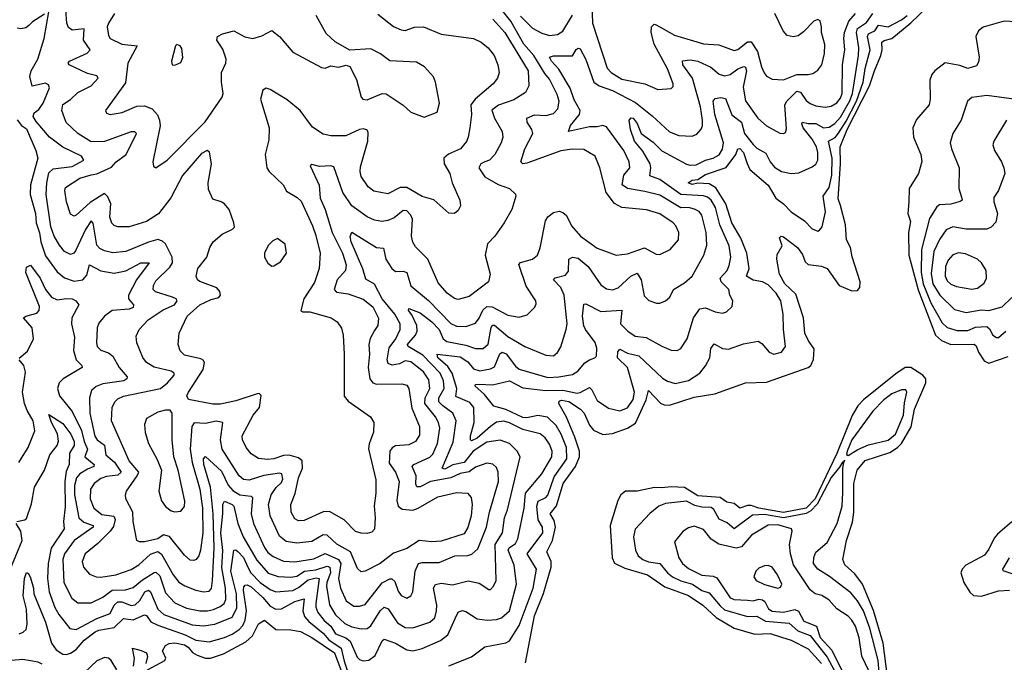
# Model space of a CAD drawing. Extents: x 1954683 to 2060285, y 904798 to 1016299.
# Tile 174 of 256: x 1961968 to 1967146, y 953075 to 956453. Entities that reach past the tile are written whole.
import ezdxf

# ---------------------------------------------------------------- set-up
doc = ezdxf.new("R2010")
doc.units = 0

msp = doc.modelspace()

# ---------------------------------------------------------------- linework, layer by layer
at = {"layer": '0CON10XD'}
for points in [[(1964975, 956592.5), (1964980.7, 956435), (1965057.8, 956197.8), (1965079.1, 956175), (1965135, 956140.5), (1965255.2, 956115.2), (1965325, 956086.5), (1965395, 956090.8), (1965405, 956102.5), (1965405.5, 956115), (1965375.2, 956195), (1965305.3, 956325), (1965288.5, 956385), (1965291.4, 956415), (1965305, 956428.8), (1965315, 956426), (1965412.3, 956372.3), (1965565, 956325.3), (1965645, 956320.4), (1965725, 956290.9), (1965745, 956296.9), (1965795, 956336.7), (1965815, 956336.8), (1965848, 956285), (1965868.7, 956205), (1965883.2, 956173.2), (1965895.3, 956155.3), (1965925, 956140), (1965985, 956136.2), (1966055, 956165.2), (1966115, 956164.6), (1966139.4, 956170.6), (1966165, 956188.1), (1966186.5, 956215), (1966201.2, 956275), (1966202, 956322), (1966184.5, 956385), (1966185.6, 956415.6), (1966177.5, 956447.5), (1966165, 956453.3), (1966145, 956446), (1966090.3, 956389.7), (1966061.5, 956368.5), (1966035, 956362.8), (1966005, 956369.8), (1965984.1, 956394.1), (1965940.2, 956485)], [(1964141.6, 954168.4), (1964166.1, 954225), (1964178.1, 954305), (1964170.7, 954335), (1964154.3, 954365), (1964098.3, 954435), (1964100.4, 954465), (1964125.2, 954515), (1964120.6, 954560.6), (1964092.3, 954602.3), (1964025, 954655.2), (1963995, 954659.8), (1963965, 954644.7), (1963926.9, 954636.9), (1963905.4, 954645.4), (1963900.3, 954665), (1963911, 954729), (1963946.2, 954775), (1963968.6, 954825), (1963969.7, 954855), (1963941, 954905), (1963874.2, 954985), (1963835, 955063.4), (1963788.9, 955088.9), (1963773.2, 955143.2), (1963710.8, 955285), (1963706.4, 955313.6), (1963715, 955336), (1963844.4, 955255.6), (1963882.2, 955252.2), (1963893.1, 955195), (1963925, 955144.6), (1963945, 955130), (1963985, 955131.3), (1964004, 955124), (1964025, 955054.6), (1964117.6, 954977.6), (1964235, 954856.7), (1964265, 954841.8), (1964315, 954840.8), (1964365, 954857.3), (1964385, 954883.5), (1964404.1, 954925.9), (1964425, 954945.7), (1964453.2, 954943.2), (1964535, 954900.7), (1964595, 954889.6), (1964637.7, 954902.3), (1964677.4, 954942.6), (1964685, 954960), (1964682.5, 954975), (1964632, 955052), (1964593.2, 955166.8), (1964602.6, 955177.4), (1964665, 955194.3), (1964691.9, 955215), (1964706, 955254), (1964733.1, 955395), (1964745, 955417.5), (1964775, 955440), (1964805, 955447.3), (1964825, 955440.4), (1964844.3, 955424.3), (1964869.9, 955369.9), (1964916.7, 955315), (1965005, 955251.6), (1965105, 955216.1), (1965165, 955222.9), (1965253.7, 955253.7), (1965315, 955220.9), (1965335, 955218.5), (1965388.6, 955245), (1965432.5, 955295), (1965434.5, 955335), (1965419.6, 955369.6), (1965405.6, 955385.6), (1965335, 955431.8), (1965265, 955453.8), (1965135, 955465.8), (1965096.3, 955486.3), (1965052, 955545), (1965019.1, 955675), (1964994.4, 955735), (1964935, 955770.4), (1964873, 955773), (1964815, 955763.2), (1964635, 955698.8), (1964615, 955695.8), (1964603.1, 955705), (1964624.7, 955775), (1964666.1, 955855), (1964662.5, 955875), (1964636.4, 955915), (1964635.7, 955935), (1964675, 955953.1), (1964735, 955949.5), (1964775, 955960.4), (1964798, 955985), (1964805.7, 956025), (1964795, 956060.6), (1964755, 956139.6), (1964729.9, 956169.9), (1964672.7, 956265), (1964620.3, 956325), (1964551.4, 956445), (1964488.1, 956525)], [(1964856.4, 954446.4), (1964918, 954405), (1964937.5, 954385), (1964965, 954321.5), (1964985.5, 954295), (1965035, 954271.8), (1965085, 954278.3), (1965165, 954306.4), (1965207.5, 954332.5), (1965262.5, 954455), (1965275, 954504), (1965337.6, 954437.6), (1965358.2, 954428.2), (1965385, 954426.5), (1965515, 954468.1), (1965623.1, 954486.9), (1965785, 954544.4), (1965895, 954548.4), (1966115.6, 954625), (1966127.9, 954635), (1966143.6, 954666.4), (1966146.4, 954723.6), (1966116.7, 954765), (1966097.8, 954805), (1966090.9, 954885), (1966050.6, 955010.6), (1965991.4, 955065), (1965964.2, 955115), (1965949.2, 955195), (1965952, 955218), (1965978, 955265), (1965964.3, 955305.7), (1965972.5, 955315), (1965985, 955312.2), (1966058, 955255), (1966085, 955219.5), (1966099.8, 955179.8), (1966115, 955165.8), (1966185, 955157.6), (1966214.5, 955145), (1966277.8, 955055), (1966345, 955028.1), (1966375, 955028.8), (1966385.7, 955045), (1966387.9, 955075), (1966346.3, 955206.3), (1966337.4, 955255), (1966316.2, 955296.2), (1966311.5, 955375), (1966285, 955476.6), (1966271.8, 955511.8), (1966284.7, 955695), (1966282.3, 955785), (1966320.1, 955875), (1966437.1, 956105), (1966462.7, 956185), (1966497, 956265), (1966503.8, 956295), (1966502.2, 956335), (1966515, 956344.2), (1966555.4, 956354.6), (1966654, 956436), (1966780, 956560)], [(1961954, 953815), (1961995, 953823.2), (1962005, 953830.9), (1962031.2, 953908.8), (1962046.5, 953995), (1962098.5, 954085), (1962126.4, 954165), (1962165.3, 954214.7), (1962173.3, 954236.7), (1962166.7, 954276.7), (1962136.3, 954335), (1962121.9, 954378.1), (1962195, 954330), (1962238.3, 954275), (1962255.4, 954235), (1962254.3, 954215), (1962230.2, 954175), (1962228.9, 954115), (1962212.5, 954077.5), (1962205.1, 954025), (1962208, 953892), (1962199.6, 953815), (1962203, 953777), (1962133.8, 953675), (1962117.6, 953595), (1962115.6, 953515), (1962123.7, 953445), (1962153.1, 953363.1), (1962174.4, 953325.6), (1962232.4, 953252.4), (1962265, 953247.2), (1962374.2, 953305.8), (1962445, 953331.7), (1962465.2, 953375), (1962485, 953392.8), (1962505, 953392.7), (1962555, 953374.3), (1962575, 953377.6), (1962600.8, 953399.2), (1962627.1, 953445), (1962645, 953454.7), (1962656.1, 953446.1), (1962695.1, 953355.1), (1962727.1, 953327.1), (1962875, 953271.3), (1962935, 953267.3), (1962995, 953275.2), (1963085, 953312.1), (1963109.9, 953360.1), (1963108.6, 953435), (1963078.1, 953555), (1963095, 953664.3), (1963105, 953666.1), (1963115, 953658.4), (1963145, 953625.2), (1963168.3, 953575), (1963184.4, 953545), (1963232.8, 953495), (1963285, 953457.3), (1963315, 953445.6), (1963405, 953452.2), (1963435, 953467.8), (1963485, 953507.9), (1963528.4, 953518.4), (1963543.1, 953515), (1963525.2, 953385), (1963525.6, 953365), (1963536.2, 953336.2), (1963569.4, 953295), (1963605.5, 953265), (1963628.7, 953225), (1963684.4, 953204.4), (1963706.3, 953186.3), (1963742.4, 953102.4), (1963755, 953090), (1963775, 953082.5), (1963805, 953086.5), (1963838.4, 953111.6), (1963875, 953187.5), (1963885, 953197.1), (1963945, 953176.3), (1964005, 953140.8), (1964035, 953135.8), (1964085, 953147.1), (1964180.6, 953189.4), (1964219.8, 953220.2), (1964258, 953305), (1964275, 953339.2), (1964295, 953347.5), (1964315, 953342.9), (1964374, 953304), (1964427.2, 953297.2), (1964475, 953300.3), (1964501.6, 953308.4), (1964544.5, 953345.5), (1964580.5, 953485), (1964569.2, 953585), (1964536.9, 953665), (1964543, 953677), (1964575, 953699.3), (1964588.1, 953725), (1964620.8, 953885), (1964628.3, 953965), (1964714.7, 954065), (1964767, 954155), (1964768.1, 954185), (1964755, 954222.2), (1964732.3, 954255), (1964705, 954275.8), (1964615, 954298.5), (1964545, 954334), (1964515, 954342.5), (1964475, 954336.8), (1964445.1, 954314.9), (1964375, 954253.8), (1964345, 954239.6), (1964339.1, 954245), (1964338.4, 954265), (1964358.3, 954335), (1964355.9, 954415), (1964335, 954441.3), (1964261.8, 954471.8), (1964266.5, 954515), (1964243, 954595), (1964220.4, 954630.4), (1964167.8, 954675), (1964164.6, 954695.4), (1964285, 954680.8), (1964324.6, 954654.6), (1964355, 954617.6), (1964387.7, 954607.7), (1964445, 954618.1), (1964465, 954628.2), (1964493.1, 954696.9), (1964505, 954705.9), (1964525.9, 954695.9), (1964575, 954631.6), (1964595, 954616.4), (1964745, 954572.2), (1964803.3, 954575), (1964875, 954588.2), (1964903.9, 954606.1), (1964940.8, 954649.2), (1964964.1, 954665.9), (1964993.3, 954675), (1965002.5, 954685), (1965003.6, 954726.4), (1964995, 954755.6), (1964943.8, 954823.8), (1964934.5, 954844.5), (1964927.5, 954895), (1964935, 954957.1), (1964945, 954960), (1965025, 954918.8), (1965135, 954926.9), (1965128, 954855), (1965167.3, 954815), (1965205, 954789.7), (1965262.8, 954782.8), (1965345, 954737.5), (1965395, 954716.7), (1965426.5, 954713.5), (1965445.3, 954724.7), (1965478.2, 954775), (1965512.2, 954885), (1965545, 954933.1), (1965575, 954938.8), (1965625, 954917.8), (1965665, 954911.1), (1965685, 954917.1), (1965714.3, 954945), (1965718.1, 954975), (1965703.1, 955005), (1965697.1, 955035), (1965657.1, 955075), (1965652.1, 955095), (1965689.1, 955135), (1965699.8, 955160.2), (1965707.9, 955205), (1965699.3, 955265), (1965650.4, 955375), (1965628, 955465), (1965605, 955503.5), (1965585, 955520.4), (1965565, 955527.7), (1965445, 955534.5), (1965335, 955613.5), (1965281.6, 955631.6), (1965287.9, 955675), (1965283.8, 955695), (1965245, 955761.6), (1965201.2, 955815), (1965179.7, 955875), (1965172.7, 955925), (1965183.4, 955936.6), (1965195, 955934.6), (1965215, 955907.7), (1965237.3, 955855), (1965299.3, 955809.3), (1965345, 955763), (1965475, 955694.3), (1965495, 955688.3), (1965525, 955689.7), (1965575, 955714.2), (1965615.6, 955725), (1965646.8, 955743.2), (1965665, 955772.9), (1965669.6, 955805), (1965624, 955955), (1965615.7, 956025), (1965625, 956039.2), (1965655.4, 956044.6), (1965679.5, 956039.5), (1965713.4, 955953.4), (1965764.5, 955914.5), (1965779.6, 955855), (1965825, 955797.8), (1965845, 955778.4), (1965892, 955752), (1965915.7, 955705.8), (1965937.7, 955677.7), (1965975, 955655.5), (1966025.6, 955644.4), (1966065, 955647.8), (1966135, 955678.9), (1966155, 955694.3), (1966165.8, 955715), (1966165.8, 955754.2), (1966158, 955785), (1966135.2, 955825), (1966088.8, 955885), (1966080.6, 955905), (1966084.3, 955915), (1966115, 955907.6), (1966155, 955907.3), (1966195, 955885.2), (1966225, 955888.4), (1966255, 955907.1), (1966285, 955941.2), (1966334.3, 956025.7), (1966347.1, 956065), (1966379.4, 956265), (1966381.3, 956305), (1966369.2, 956385), (1966373.6, 956406.4), (1966421.8, 956438.2), (1966455.4, 956485)], [(1962098.8, 956481.2), (1962035, 956441.2), (1962016.7, 956423.3), (1962000.2, 956409.8), (1961975, 956404.4), (1961955, 956408.9)], [(1963351.5, 954038.5), (1963347.7, 954065), (1963335, 954070), (1963253, 954057), (1963175, 954032.3), (1963145, 954036.4), (1963123.3, 954055), (1963032.5, 954195), (1963024, 954245), (1963036.2, 954336.2), (1963002.2, 954342.2), (1962945, 954330.4), (1962886.2, 954333.8), (1962874.4, 954315), (1962864.6, 954195), (1962874.9, 954125), (1962915.2, 953985), (1962929.2, 953885), (1962931, 953755), (1962919.1, 953665), (1962911.2, 953635), (1962896.7, 953615), (1962885, 953609.6), (1962865, 953612.1), (1962835, 953637.5), (1962755.7, 953735.7), (1962725.3, 953744.7), (1962695.8, 953725), (1962625, 953708.9), (1962598.1, 953708.1), (1962585, 953716), (1962565.5, 953815), (1962563.8, 953865), (1962527.3, 953935), (1962524.5, 953955), (1962529.5, 953975), (1962586.8, 954055), (1962594.2, 954075), (1962544.7, 954135), (1962450.7, 954345), (1962455.4, 954415), (1962469.1, 954445), (1962485, 954460.4), (1962515.2, 954474.8), (1962708.9, 954515), (1962746.1, 954545), (1962781.2, 954585), (1962781.1, 954595), (1962764.4, 954605), (1962675, 954625.8), (1962635, 954651.2), (1962616.5, 954676.5), (1962584.4, 954755), (1962581.1, 954788.9), (1962596.9, 954825), (1962643.6, 954875), (1962722.8, 954927.2), (1962781.8, 954955), (1962796.7, 954975), (1962790.6, 954985), (1962771.4, 954995), (1962681.8, 955021.8), (1962671.2, 955035), (1962672.9, 955055), (1962685, 955080.6), (1962758.6, 955151.4), (1962772.9, 955175), (1962770.7, 955205), (1962735.6, 955275.6), (1962719.5, 955289.5), (1962695, 955296.9), (1962646.2, 955283.8), (1962526.2, 955235), (1962458.1, 955228.1), (1962415, 955237.6), (1962390.8, 955250.8), (1962375, 955268.1), (1962355, 955383.3), (1962345, 955395.6), (1962315, 955350.7), (1962262.7, 955237.3), (1962252.9, 955225), (1962235, 955219.6), (1962205, 955235.4), (1962178.2, 955268.2), (1962149.5, 955315), (1962131.9, 955365), (1962108, 955535), (1962111.2, 955595), (1962122.4, 955647.6), (1962145, 955668.9), (1962245, 955680.7), (1962306.2, 955715), (1962293.5, 955735), (1962195, 955783), (1962126.1, 955835), (1962055, 955917.3), (1962038.5, 955945), (1962045, 955963.1), (1962068.7, 955981.3), (1962092.8, 956015), (1962124.4, 956095), (1962120.3, 956110.3), (1962105, 956118.5), (1962033.3, 956103.3), (1962022.1, 956155), (1962028.7, 956185), (1962064.1, 956245), (1962096.5, 956355), (1962122.5, 956495)], [(1963852, 956482), (1963935, 956417.5), (1963975, 956400), (1963995, 956396), (1964045, 956414.6), (1964092.5, 956415), (1964185, 956377.7), (1964355, 956354.6), (1964395.3, 956335.3), (1964432.2, 956305), (1964463.6, 956265), (1964483.6, 956215), (1964489.5, 956175), (1964480.9, 956145), (1964459.1, 956115), (1964364.5, 956035.5), (1964341.4, 956005), (1964343.9, 955955), (1964336.2, 955885), (1964327.7, 955835), (1964317.3, 955812.7), (1964286.7, 955775), (1964223.6, 955746.4), (1964198.5, 955725), (1964200.4, 955695), (1964231.1, 955645), (1964243.5, 955595), (1964282.5, 955505), (1964286, 955475), (1964275, 955450), (1964255, 955433.8), (1964225, 955436.2), (1964145.5, 955505.5), (1964085, 955523.8), (1964005, 955570.6), (1963969.6, 955570.4), (1963905, 955537.7), (1963830.9, 955550.9), (1963801.1, 955575), (1963765, 955629.2), (1963758.2, 955655), (1963760.7, 955679.3), (1963799.2, 955815), (1963801.8, 955861.8), (1963794.6, 955874.6), (1963775, 955879.2), (1963755, 955875.3), (1963683, 955843), (1963605, 955842.7), (1963565, 955851.9), (1963508.3, 955888.3), (1963443.3, 955975), (1963375, 956031.5), (1963285, 956086.7), (1963265, 956092.9), (1963247.8, 956082.2), (1963234.6, 956035), (1963279.6, 955885), (1963278.1, 955821.9), (1963259.1, 955745), (1963267.5, 955675), (1963280, 955655), (1963354.3, 955585), (1963370.8, 955550.8), (1963428.1, 955518.1), (1963448.3, 955498.3), (1963508.8, 955368.8), (1963525, 955318.6), (1963548.7, 955225), (1963543.5, 955145), (1963517.9, 955072.1), (1963463.3, 954985), (1963447.1, 954925), (1963456.7, 954916.7), (1963495, 954917.3), (1963606, 954885), (1963638.1, 954865), (1963661.5, 954831.5), (1963669.6, 954795), (1963674.7, 954695.3), (1963675, 954473.8), (1963695, 954447.8), (1963814, 954365), (1963830.6, 954335), (1963828.5, 954285), (1963805.8, 954224.2), (1963802.7, 954197.3), (1963841.1, 954035), (1963842.1, 953965), (1963832.5, 953897.5), (1963838.5, 953835), (1963834.2, 953775), (1963820.9, 953759.1), (1963795, 953752.9), (1963763.7, 953753.7), (1963735, 953763.3), (1963674.7, 953824.8), (1963597.7, 953867.7), (1963564, 953866), (1963465, 953820), (1963435, 953819.6), (1963415, 953829.5), (1963396.1, 953865), (1963393.9, 953905), (1963417.2, 953962.8), (1963434.2, 954045), (1963455.6, 954095), (1963453.7, 954133.7), (1963435, 954150.2), (1963385, 954164.5), (1963355, 954163), (1963305, 954143.8), (1963270.9, 954140.9), (1963225, 954147.3), (1963185, 954170.4), (1963158.7, 954205), (1963140.9, 954245), (1963138.8, 954265), (1963196.9, 954375), (1963230, 954415), (1963238, 954478), (1963227.8, 954487.8), (1963217.1, 954487.1), (1963105, 954449.4), (1963025, 954432.9), (1962985, 954431.3), (1962855.8, 954455.8), (1962848, 954475), (1962855.6, 954495), (1962932.9, 954615), (1962940.9, 954650.9), (1962933.9, 954663.9), (1962920.6, 954670.6), (1962835, 954689.4), (1962813, 954713), (1962801.1, 954745), (1962807.5, 954805), (1962849.2, 954895), (1962915, 954954.7), (1962975, 954982.5), (1963015, 954993.2), (1963024.5, 955005), (1963021.8, 955025), (1963005, 955043.8), (1962916, 955076), (1962902.9, 955085), (1962896.9, 955105), (1962905.6, 955145), (1962952.9, 955205), (1962967.5, 955255), (1962985.5, 955285), (1963033.6, 955326.4), (1963088.2, 955351.8), (1963097.4, 955362.6), (1963095.4, 955385), (1963070.3, 955455), (1963045, 955484.7), (1963027.1, 955495), (1962985, 955508.9), (1962961.3, 955561.3), (1962959.4, 955595), (1962977.1, 955695), (1962965.8, 955755.8), (1962955, 955766.2), (1962925, 955748.9), (1962825, 955633.8), (1962764, 955516), (1962698.1, 955431.9), (1962635, 955391.5), (1962545, 955363.9), (1962484.7, 955364.7), (1962465, 955370.9), (1962452.6, 955382.6), (1962442.6, 955415), (1962448, 955485), (1962432.2, 955522.2), (1962415, 955539.3), (1962338.7, 955491.3), (1962265, 955425.5), (1962255, 955421.1), (1962235, 955430), (1962214.7, 955495), (1962206, 955555), (1962209.5, 955570.5), (1962285, 955620), (1962345, 955638.2), (1962375, 955642.1), (1962451.5, 955678.5), (1962475.3, 955705), (1962527.9, 955745), (1962582.5, 955855), (1962574.2, 955864.2), (1962555, 955862.7), (1962415, 955813.5), (1962345, 955811.2), (1962274.8, 955854.8), (1962212.7, 955912.7), (1962189.3, 955975), (1962195, 956007.5), (1962235, 956033.5), (1962275, 956070.4), (1962345, 956105.3), (1962380.9, 956145), (1962375, 956157.1), (1962325, 956170.5), (1962228, 956215), (1962224.2, 956225), (1962231.2, 956235), (1962322.5, 956277.5), (1962339.2, 956295), (1962303.5, 956345), (1962307.8, 956405), (1962245, 956398.8), (1962225, 956411.5), (1962216.1, 956433.9), (1962211.1, 956505)], [(1962467.9, 956485), (1962434.7, 956435), (1962428.7, 956415), (1962435, 956370), (1962443.5, 956355), (1962505, 956324.8), (1962585.5, 956315), (1962536.5, 956225), (1962525, 956120.8), (1962420, 955975), (1962425, 955961.2), (1962444.4, 955954.4), (1962506.7, 955965), (1962585, 955998), (1962625, 955999.7), (1962665, 955984.7), (1962692.3, 955952.3), (1962704.3, 955925), (1962707.3, 955895), (1962668.6, 955705), (1962672.3, 955682.3), (1962685, 955674), (1962744, 955715), (1962943.1, 955916.9), (1963033.6, 956045), (1963038.2, 956065), (1963029.5, 956125), (1963030, 956175), (1963053.3, 956225), (1963054.6, 956245), (1963037.6, 956297.6), (1963005.7, 956345), (1963008.8, 956365), (1963035, 956378.2), (1963095, 956393.8), (1963153.2, 956363.2), (1963195, 956353.8), (1963241.2, 956368.8), (1963295, 956396.9), (1963335.4, 956365.4), (1963405, 956282), (1963555, 956202), (1963575, 956198), (1963605, 956210), (1963645, 956203.8), (1963685, 956213.3), (1963705, 956207.5), (1963739.5, 956139.5), (1963763.8, 956045), (1963773.3, 956035), (1963795, 956032.5), (1963875, 956064.2), (1963895, 956062.9), (1963985, 956003.8), (1964025, 955966.7), (1964095, 955941.2), (1964163.9, 955966.1), (1964175.8, 956015), (1964155.8, 956125), (1964145, 956152.5), (1964098, 956205), (1964055, 956230), (1963915, 956236.9), (1963865, 956273.1), (1963815, 956299.4), (1963705, 956293.3), (1963627.5, 956337.5), (1963579.7, 956379.7), (1963526.9, 956475)], [(1964694.1, 953824.1), (1964687.6, 953895), (1964695, 953921.4), (1964735, 953941.8), (1964745, 953953.3), (1964779.4, 954050.6), (1964845.6, 954145), (1964844.1, 954205), (1964816.3, 954275), (1964789.7, 954319.7), (1964743.4, 954363.4), (1964692.8, 954372.8), (1964635, 954361), (1964615, 954362.4), (1964525, 954403.7), (1964461.6, 954421.6), (1964412.2, 954482.2), (1964362.4, 954527.6), (1964367.5, 954535), (1964382.7, 954537.3), (1964455, 954533.1), (1964545, 954554.7), (1964615, 954518.4), (1964735, 954503.6), (1964824.9, 954504.9), (1964899.9, 954490.1), (1964915, 954492.6), (1964965, 954520.4), (1964977.9, 954507.9), (1965005, 954451.8), (1965065, 954411.5), (1965125, 954397.3), (1965165, 954412.5), (1965194.2, 954455.8), (1965202, 954495), (1965165.2, 954625), (1965112.8, 954675), (1965113.4, 954706.6), (1965125, 954720.8), (1965165, 954700.2), (1965225, 954686.3), (1965349.1, 954569.1), (1965375, 954552.2), (1965415, 954540.3), (1965485, 954555.8), (1965544.5, 954595), (1965575.7, 954634.2), (1965597.3, 954675), (1965603.2, 954725), (1965621.1, 954748.9), (1965665, 954724.5), (1965695, 954720.8), (1965775, 954748.8), (1965852.4, 954762.4), (1965870.6, 954750.6), (1965909.2, 954705), (1965935, 954694.4), (1965974.6, 954705.4), (1965995.5, 954735), (1965985.3, 954825), (1965984.1, 954905), (1965970.6, 954975), (1965945.9, 955015), (1965905, 955058.8), (1965874.7, 955074.7), (1965825, 955083.9), (1965791.1, 955105), (1965804.7, 955145), (1965791.7, 955225), (1965760.8, 955305), (1965713.1, 955385), (1965681.6, 955485), (1965628.8, 955568.8), (1965595, 955591), (1965535, 955592.9), (1965505, 955585.9), (1965484.4, 955595), (1965505, 955610), (1965535, 955612.7), (1965575, 955639.1), (1965684.4, 955675.6), (1965734.4, 955745), (1965745.4, 955774.6), (1965755, 955776), (1965774.7, 955755), (1965793.3, 955696.7), (1965807.5, 955665), (1965903.6, 955583.6), (1965945.4, 955515), (1965985.5, 955485), (1966025, 955443.6), (1966095.3, 955395.3), (1966135, 955354), (1966165, 955342), (1966175, 955346.7), (1966187.5, 955365), (1966206.2, 955443.8), (1966194.1, 955525.9), (1966225, 955571.5), (1966239.9, 955635), (1966241.4, 955725), (1966221.9, 955815), (1966256, 955834), (1966275, 955855.9), (1966315, 955919.7), (1966368.1, 956025), (1966404.7, 956125), (1966414.3, 956195.7), (1966440.6, 956295), (1966426.6, 956365), (1966432, 956378), (1966445.5, 956385), (1966465.1, 956394.9), (1966485, 956424.8), (1966535, 956415.6), (1966605, 956452.2), (1966635, 956474.9)], [(1964602.1, 956472.1), (1964665, 956409.2), (1964715, 956381.6), (1964755, 956370.3), (1964796, 956375), (1964825, 956393.5), (1964875, 956476.1)], [(1965085, 956080), (1965207, 956017), (1965295, 955948.2), (1965385, 955863.8), (1965434.6, 955844.6), (1965505, 955840.9), (1965528.5, 955851.5), (1965551.8, 955878.2), (1965559.3, 955895), (1965559.5, 955925), (1965548.1, 955995), (1965506.5, 956145), (1965455.4, 956215), (1965454, 956236), (1965495, 956242.8), (1965535, 956234.2), (1965603, 956203), (1965646.5, 956166.5), (1965675, 956157.4), (1965705, 956164.8), (1965745, 956194.8), (1965776.5, 956206.5), (1965785, 956203.1), (1965789.8, 956185), (1965772.2, 956097.8), (1965785, 956026), (1965849.5, 955935), (1965895, 955895.6), (1965965, 955856.9), (1965985, 955854.3), (1965995, 955860), (1966001.5, 955878.5), (1965991.7, 956005), (1966002.2, 956025), (1966055, 956076.5), (1966075, 956072.1), (1966105, 956028.5), (1966125, 956011.8), (1966155, 955999.6), (1966205, 955993.2), (1966235, 955998.2), (1966265, 956016.8), (1966285, 956040.9), (1966293.8, 956065), (1966295.7, 956215), (1966307.4, 956295), (1966301.6, 956355), (1966306.1, 956385), (1966328.4, 956445), (1966364.2, 956485)], [(1964457.3, 956455), (1964519.1, 956385), (1964641.6, 956185), (1964645.4, 956105), (1964629.1, 956070.9), (1964567.6, 956032.4), (1964485.5, 956004.5), (1964451.9, 955978.1), (1964465.5, 955935.5), (1964505.4, 955865), (1964508.5, 955835), (1964499.6, 955805), (1964467.5, 955745), (1964439.4, 955715), (1964414, 955705), (1964392.9, 955695), (1964383.8, 955675), (1964415, 955627.7), (1964485, 955586.2), (1964543.8, 955565), (1964575.8, 955535.8), (1964578, 955525), (1964557.1, 955455), (1964516.9, 955385), (1964466.9, 955315), (1964429.2, 955275), (1964417.1, 955215), (1964442.5, 955115), (1964434.4, 955075), (1964331.3, 954998.7), (1964275, 954982.9), (1964255, 954987.7), (1964216.1, 955016.1), (1964169.4, 955069.4), (1964114.1, 955195), (1964049.8, 955259.8), (1964035, 955284), (1964028.7, 955315), (1964034.1, 955405), (1964025.8, 955425.8), (1964005, 955447.8), (1963985, 955450.6), (1963938.3, 955411.7), (1963905, 955397.6), (1963872.6, 955392.6), (1963835, 955398.9), (1963795, 955415.9), (1963714.6, 955475), (1963668.1, 955545), (1963620, 955680), (1963605, 955685.5), (1963545, 955680.5), (1963505, 955692), (1963496.2, 955685), (1963542.7, 955582.7), (1963549, 955515), (1963574.3, 955455), (1963610.9, 955335), (1963665.2, 955225), (1963685.8, 955165), (1963682.3, 955135), (1963637.2, 955085), (1963621.8, 955035), (1963635, 955021.6), (1963695, 955012.7), (1963774.2, 954984.2), (1963825, 954942.9), (1963855.3, 954884.7), (1963852.1, 954845), (1963835, 954819.4), (1963812.2, 954777.8), (1963804.7, 954745), (1963807.5, 954695), (1963800.3, 954625), (1963810.4, 954565), (1963824.8, 954544.8), (1963845, 954536.6), (1963978.7, 954538.7), (1964005, 954532.5), (1964014.5, 954514.5), (1964031.1, 954411.1), (1964071.1, 954315), (1964071.7, 954268.3), (1964050.6, 954235), (1964015, 954218.2), (1963945, 954212.6), (1963927, 954203), (1963914.7, 954185), (1963912.1, 954122.1), (1963944.2, 954075), (1963963.3, 954025), (1963952, 953925), (1963958.4, 953895), (1963980, 953880), (1964035, 953875.7), (1964064.4, 953885.6), (1964167.1, 953945), (1964265, 953967.6), (1964323.8, 953963.8), (1964342.1, 953942.1), (1964347.2, 953905), (1964343.1, 953845), (1964325, 953784.2), (1964305, 953751.3), (1964185, 953712.3), (1964135, 953708.9), (1964070, 953715), (1964005, 953672.9), (1963935, 953649.6), (1963864.8, 953595.2), (1963785, 953554.5), (1963765, 953550), (1963745, 953567.5), (1963707.2, 953655), (1963635.7, 953695.7), (1963585, 953743.2), (1963565, 953745.9), (1963505, 953710.3), (1963425, 953701.6), (1963369.5, 953709.5), (1963335, 953737.3), (1963285.2, 953845), (1963276.2, 953905), (1963290.3, 953955), (1963316.8, 953993.2), (1963345, 954020), (1963351.5, 954038.5)], [(1967334.6, 956435.4), (1967145, 956444.7), (1967035, 956413.3), (1967010, 956395), (1966996, 956365), (1967014.5, 956255.5), (1967010.9, 956229.1), (1966999.4, 956210.6), (1966955, 956195.8), (1966912.2, 956212.2), (1966835, 956225.4), (1966780, 956185), (1966765.6, 956165), (1966754.4, 956135), (1966756.6, 956036.6), (1966751.1, 956005), (1966685, 955928.8), (1966665.6, 955885), (1966668.6, 955835), (1966706.9, 955745), (1966712.7, 955707.3), (1966695.6, 955645), (1966645.4, 955565), (1966643.5, 955495), (1966638, 955435), (1966652.3, 955392.3), (1966642.9, 955335), (1966643.4, 955215), (1966692.6, 955032.6), (1966784.4, 954794.4), (1966816.4, 954766.4), (1966865, 954746.5), (1966987.6, 954747.6), (1966998.1, 954738.1), (1967011.3, 954705), (1967040.2, 954660.2), (1967065, 954646.9), (1967167, 954683)], [(1962785, 956213.3), (1962815, 956227.5), (1962826.2, 956255), (1962821.7, 956301.7), (1962812.5, 956315), (1962795, 956322.5), (1962787.5, 956315), (1962767.5, 956235), (1962770, 956215), (1962785, 956213.3)], [(1961966.4, 954673.6), (1962009.5, 954710.5), (1962040.3, 954775), (1962033.4, 954833.4), (1961989.2, 954885), (1962000, 954895), (1962059.2, 954910.8), (1962070.8, 954925), (1962073.3, 954945), (1962000.8, 955125), (1962005, 955151.4), (1962025, 955162.5), (1962075.3, 955095), (1962104.1, 955035), (1962135, 954994.5), (1962165, 954980), (1962215, 954988.3), (1962245.3, 954985.3), (1962263.8, 954975), (1962280, 954955), (1962242.7, 954885), (1962240.5, 954855), (1962256.5, 954785), (1962250.9, 954715), (1962265.9, 954665.9), (1962295.4, 954635), (1962297.8, 954625), (1962196.5, 954565), (1962176.1, 954545), (1962167.3, 954515), (1962177.5, 954475), (1962244, 954394), (1962294, 954294), (1962307.2, 954235), (1962325.7, 954195), (1962310.3, 954155), (1962359.3, 954115), (1962357.9, 954105), (1962325, 954090.3), (1962285, 954066.5), (1962266.8, 954045), (1962256.5, 954005), (1962257.2, 953955), (1962279.5, 953835), (1962305, 953812), (1962354.3, 953795), (1962354.5, 953785), (1962255.3, 953715), (1962203.9, 953645), (1962196, 953615), (1962201.1, 953495), (1962242.7, 953412.7), (1962275, 953386.9), (1962345, 953387.2), (1962405, 953418.2), (1962454.9, 953455.1), (1962525, 953456.4), (1962565, 953468.4), (1962615, 953508.6), (1962675, 953548), (1962685, 953548.8), (1962705, 953528.8), (1962735, 953440.8), (1962785, 953388.1), (1962845, 953359.6), (1962915, 953345.2), (1962956.1, 953346.1), (1962987.7, 953352.3), (1963022, 953368), (1963043.1, 953385), (1963052.4, 953405), (1963051.6, 953465), (1963031.9, 953571.9), (1963037.5, 953662.5), (1963026.2, 953755), (1963037.1, 953857.1), (1963036.2, 953903.8), (1963045, 953921.8), (1963085.5, 953905), (1963095.2, 953895.2), (1963114.8, 953805), (1963144, 953735), (1963215, 953611.6), (1963274.3, 953544.3), (1963326.9, 953526.9), (1963395, 953522.2), (1963425, 953528.3), (1963465.4, 953554.6), (1963525, 953562), (1963585, 953579.8), (1963600, 953575), (1963602.9, 953545), (1963583.3, 953495), (1963581.7, 953475), (1963597.7, 953377.7), (1963628.7, 953325), (1963678.7, 953278.7), (1963715, 953262), (1963765, 953251.6), (1963795, 953252.4), (1963815, 953267.2), (1963863.5, 953346.5), (1963885, 953365.3), (1963906.9, 953356.9), (1963955, 953283.2), (1963995, 953258.4), (1964035, 953256.5), (1964125, 953286.1), (1964150.7, 953309.3), (1964161.1, 953345), (1964162.6, 953375), (1964144.2, 953465), (1964155.3, 953484.7), (1964185, 953490.6), (1964245, 953482.9), (1964326.6, 953503.4), (1964385, 953490.9), (1964435, 953457.5), (1964445, 953458), (1964460.8, 953475), (1964474.5, 953505.5), (1964469.2, 953695), (1964508, 953755), (1964518, 953835), (1964533.3, 953876.7), (1964600.9, 954155), (1964584.6, 954185), (1964545, 954226), (1964495, 954242.4), (1964425, 954231.6), (1964352.7, 954185), (1964305, 954124.8), (1964246.6, 954113.4), (1964205, 954089.6), (1964190, 954095), (1964248.1, 954231.9), (1964263.8, 954345), (1964246.6, 954385), (1964193, 954423), (1964173.4, 954445), (1964173, 954465), (1964200.3, 954515), (1964196.8, 954555), (1964180.3, 954595), (1964089.1, 954689.1), (1964011.3, 954735), (1964008.4, 954745), (1964014.7, 954755), (1964050, 954795), (1964058.8, 954815), (1964056.7, 954845), (1964031.2, 954901.2), (1964013.8, 954925), (1964015, 954935.4), (1964075, 954911.3), (1964135, 954864), (1964174.8, 954825), (1964196, 954776), (1964215, 954761.9), (1964315, 954742.3), (1964366.1, 954723.9), (1964405, 954724.7), (1964431.9, 954748.1), (1964448, 954835), (1964455, 954847.3), (1964465, 954847.1), (1964535, 954787.3), (1964624.3, 954734.3), (1964735, 954689.5), (1964775, 954686.9), (1964797, 954703), (1964815, 954733.8), (1964842.9, 954825), (1964846.6, 954855), (1964831.1, 955005), (1964813.5, 955045), (1964775.6, 955085), (1964785, 955095.3), (1964839.4, 955110.6), (1964855, 955131.2), (1964855.8, 955195), (1964875.4, 955204.6), (1964905, 955200), (1964958, 955155), (1965025, 955059.5), (1965055, 955039.1), (1965085, 955032.3), (1965115, 955043.3), (1965182.7, 955105), (1965215, 955120), (1965236.1, 955086.1), (1965252.2, 955002.2), (1965276.8, 954976.8), (1965317, 954963), (1965335, 954962.9), (1965365, 954975.8), (1965386.9, 954995), (1965406.7, 955035), (1965465, 955070), (1965505.3, 955104.7), (1965566.2, 955215), (1965582.3, 955267.7), (1965578.4, 955335), (1965556.2, 955426.2), (1965541.2, 955445), (1965517.5, 955457.5), (1965485.2, 955465.2), (1965445, 955463.8), (1965335, 955530.5), (1965255, 955549.5), (1965165, 955565.7), (1965137.5, 955585), (1965144.7, 955635), (1965176.9, 955675), (1965174.1, 955705), (1965145.7, 955765), (1965055, 955890), (1965035, 955897.5), (1965005, 955889.5), (1964965, 955889), (1964854, 955865), (1964865, 955897.3), (1964912.5, 955955), (1964915.3, 955975), (1964885, 956031.5), (1964863.5, 956093.5), (1964803.5, 956193.5), (1964765.3, 956235), (1964755, 956255.7), (1964775, 956263.1), (1964875, 956263.5), (1964895, 956295.7), (1964905, 956304.2), (1964915, 956300), (1964945, 956244.2), (1964987.1, 956125), (1965015.5, 956105.5), (1965085, 956080)], [(1967275.8, 956025), (1967055, 956053.8), (1966975, 956043.3), (1966952.9, 956025), (1966919.5, 955925), (1966876.2, 955855), (1966861.8, 955805), (1966867.8, 955775), (1966909.6, 955675), (1966907.3, 955565), (1966920.8, 955520.8), (1966924.2, 955505), (1966913.5, 955496.5), (1966865, 955484.1), (1966805, 955480), (1966791.1, 955468.9), (1966752.6, 955407.4), (1966710.2, 955245), (1966709.8, 955125), (1966720, 955065), (1966760.4, 954965), (1966818.8, 954858.8), (1966845, 954835.2), (1966898.9, 954818.9), (1966955, 954820), (1966995, 954836.2), (1967055, 954840.9), (1967068.3, 954828.3), (1967085.5, 954795), (1967105, 954781.8), (1967115, 954781.8), (1967155, 954816.2)], [(1961955, 955926.5), (1961977.5, 955897.5), (1962005, 955878.6), (1962052.7, 955765), (1962063.1, 955725), (1962025.5, 955584.5), (1962023.5, 955533.5), (1962052.2, 955435), (1962055.9, 955385), (1962073, 955333), (1962079.5, 955285), (1962105, 955212.5), (1962165, 955127.9), (1962205, 955096.1), (1962255, 955078.9), (1962300.6, 955085), (1962320.7, 955109.3), (1962335, 955164), (1962395, 955132.6), (1962465, 955120.8), (1962526.7, 955133.3), (1962605, 955174.1), (1962648.8, 955175), (1962582.5, 955085), (1962540.8, 955005), (1962540.3, 954985), (1962566.5, 954955), (1962565, 954940), (1962545, 954931.9), (1962455, 954924.6), (1962414.8, 954895.2), (1962385, 954858.1), (1962376.3, 954833.7), (1962371.6, 954755), (1962375.4, 954735), (1962395, 954716.2), (1962435, 954701.4), (1962457.8, 954685), (1962492.2, 954625), (1962533.8, 954575), (1962531.8, 954565), (1962515.5, 954554.5), (1962405, 954538.9), (1962370.6, 954525), (1962346.7, 954503.3), (1962336.2, 954465), (1962337.6, 954385), (1962363.7, 954263.7), (1962376, 954245), (1962415, 954217.3), (1962422, 954165), (1962466.8, 954126.8), (1962501.6, 954075), (1962485, 954059.5), (1962425, 954052.3), (1962395, 954041.9), (1962360.4, 954015), (1962340, 953985), (1962338.4, 953935), (1962357.7, 953885), (1962401.2, 953851.2), (1962463, 953843), (1962469.8, 953825), (1962461.4, 953788.6), (1962445, 953764.6), (1962380, 953700), (1962312.3, 953645), (1962296.2, 953605), (1962304.7, 953574.7), (1962335, 953538.1), (1962370, 953525), (1962395, 953522.9), (1962473.3, 953535), (1962555, 953562.2), (1962595, 953587.2), (1962656.5, 953643.5), (1962695, 953658), (1962715, 953643.8), (1962775, 953534.6), (1962805.6, 953495.6), (1962836.7, 953476.7), (1962895.5, 953454.5), (1962935, 953444.7), (1962965, 953448.2), (1962976.7, 953463.3), (1962981.7, 953505), (1962990.6, 953675), (1962986.7, 953855), (1962972.5, 953995), (1962937.1, 954115), (1962934.7, 954145.3), (1962945, 954156.7), (1963029.6, 954079.6), (1963065.4, 954005.4), (1963088.9, 953978.9), (1963126.4, 953955), (1963185, 953947.7), (1963192, 953942), (1963186.5, 953855), (1963198.1, 953805), (1963255, 953677.9), (1963272.9, 953652.9), (1963301.5, 953631.5), (1963355, 953607.5), (1963415, 953603.4), (1963515, 953618.9), (1963575, 953647.7), (1963644.9, 953614.9), (1963657.7, 953595), (1963644.2, 953515), (1963654.8, 953464.8), (1963685, 953399.1), (1963725, 953369.6), (1963755, 953369.7), (1963785, 953378.9), (1963875, 953492.9), (1963915, 953514.7), (1963925, 953513.9), (1963940.7, 953500.7), (1963959.1, 953449.1), (1963975, 953425.6), (1964005, 953413.1), (1964025.8, 953425), (1964036.5, 953445), (1964048.6, 953555), (1964065.7, 953594.3), (1964085, 953600.3), (1964175, 953599.1), (1964256.2, 953635), (1964325, 953635.9), (1964345.6, 953644.4), (1964377.6, 953672.4), (1964423.7, 953785), (1964438.9, 953865), (1964486.2, 954025), (1964484.7, 954074.7), (1964475, 954098.6), (1964456.5, 954116.5), (1964425, 954121.8), (1964365, 954100), (1964332.8, 954077.2), (1964285, 954067.2), (1964236, 954044), (1964128.6, 954025), (1964075, 953997.6), (1964057.6, 953997.6), (1964051.3, 954011.3), (1964053.4, 954055), (1964032.5, 954105), (1964041.4, 954115), (1964125, 954154.3), (1964141.6, 954168.4)], [(1967157.5, 955925), (1967090.6, 955815), (1967085.6, 955795), (1967094.2, 955765), (1967131.1, 955705), (1967144.4, 955675), (1967148.9, 955645), (1967116.1, 955555), (1967091.1, 955518.9), (1967091.1, 955495), (1967111.1, 955435), (1967101.7, 955388.3), (1967077.9, 955362.1), (1967055, 955352), (1966945, 955351.2), (1966875, 955364), (1966841.2, 955348.8), (1966805, 955297.7), (1966775, 955234.3), (1966761.9, 955118.1), (1966770.9, 955065), (1966806.5, 955005), (1966885, 954930.3), (1966945, 954914.3), (1967025, 954928.4), (1967065, 954924.2), (1967135.6, 954944.4), (1967185, 954992.5)], [(1963295, 955157.5), (1963305, 955160), (1963339.3, 955180.7), (1963371.2, 955225), (1963365, 955272.5), (1963325, 955303.3), (1963299.5, 955290.5), (1963275, 955266.7), (1963256, 955225), (1963256.7, 955205), (1963273.6, 955173.6), (1963295, 955157.5)], [(1966975, 955036.4), (1967005, 955041.9), (1967041.1, 955068.9), (1967053.3, 955095), (1967051.4, 955135), (1967025.7, 955175), (1967004.5, 955194.5), (1966942.6, 955222.6), (1966905, 955227.9), (1966875, 955216.2), (1966850.6, 955189.4), (1966836.7, 955155), (1966834.8, 955105), (1966845, 955080), (1966865, 955062.9), (1966895, 955050.9), (1966975, 955036.4)], [(1961964, 954125), (1962013.8, 954205), (1962048.8, 954291.2), (1962038.9, 954345), (1962008.2, 954398.1), (1961994.4, 954435), (1961983.8, 954495), (1961999.5, 954599.5), (1961990.8, 954635), (1961966.4, 954665)], [(1966543.6, 952905), (1966508.6, 953175), (1966458.3, 953348.3), (1966401.1, 953485), (1966360.5, 953540.5), (1966306.7, 953586.7), (1966296.7, 953615), (1966316.2, 953715), (1966347.9, 953812.1), (1966354.9, 953865.1), (1966354.6, 954015), (1966372.6, 954085), (1966415, 954135.2), (1966545, 954178.3), (1966585, 954203.8), (1966604.9, 954225.1), (1966657.1, 954312.9), (1966674.1, 954405), (1966734.3, 954545), (1966733.2, 954565), (1966717.4, 954585), (1966655, 954624.5), (1966625, 954624.8), (1966575, 954591.2), (1966405.1, 954454.9), (1966376.6, 954423.3), (1966346.7, 954373.3), (1966265, 954173.5), (1966151.1, 953935), (1966105, 953884.8), (1965985, 953862.3), (1965855, 953885.7), (1965815, 953899), (1965795, 953899), (1965755, 953885.9), (1965725, 953909.2), (1965687.7, 953917.7), (1965652, 953942), (1965535, 953950.5), (1965465, 953994), (1965395, 953998.3), (1965345, 953991.5), (1965306.3, 953993.7), (1965215, 953974.6), (1965155, 953974.6), (1965128.8, 953955), (1965113.5, 953925), (1965074.3, 953795), (1965084.7, 953625), (1965095.7, 953595.7), (1965150.3, 953570.3), (1965270, 953535), (1965361.7, 953471.7), (1965485.8, 953425.8), (1965561.5, 953375), (1965630.8, 953310.8), (1965725, 953255.2), (1965833.5, 953223.5), (1965915, 953227), (1965975, 953207.5)], [(1966325, 954162.5), (1966376.3, 954193.7), (1966432.2, 954217.8), (1966535, 954243.5), (1966574.3, 954275), (1966616.2, 954373.8), (1966621.2, 954438.8), (1966633.3, 954495), (1966627.9, 954507.9), (1966605, 954507.9), (1966555, 954486.6), (1966511.8, 954455), (1966454, 954395), (1966343.8, 954245), (1966320, 954185), (1966316.7, 954166.7), (1966325, 954162.5)], [(1964628.2, 953071.8), (1964675, 953318.6), (1964723.5, 953436.5), (1964763.2, 953575), (1964763.4, 953605), (1964740.2, 953655), (1964770.8, 953715), (1964785.9, 953785), (1964779.8, 953819.8), (1964758.8, 953855), (1964791.8, 953898.2), (1964826.9, 954015), (1964890.5, 954105), (1964912.3, 954155), (1964911.6, 954185), (1964888.1, 954258.1), (1964843.6, 954363.6), (1964804, 954435), (1964805, 954447.5), (1964817.7, 954452.3), (1964856.4, 954446.4)], [(1962785, 953865.6), (1962815, 953870), (1962835, 953893.8), (1962837, 953923), (1962801.8, 954085), (1962778.7, 954155), (1962771.1, 954245), (1962770, 954385), (1962760, 954400), (1962735, 954400), (1962695, 954390.8), (1962635, 954356), (1962624.5, 954325.5), (1962627.6, 954282.4), (1962645, 954226), (1962691.5, 954141.5), (1962714.5, 954085), (1962699.5, 953975), (1962714.7, 953924.7), (1962735, 953894.3), (1962765, 953871.1), (1962785, 953865.6)], [(1966497.6, 952915), (1966482.1, 953085), (1966439.2, 953255), (1966405, 953345.4), (1966375, 953398), (1966339.7, 953439.7), (1966226.4, 953526.4), (1966165, 953564), (1966142.5, 953595), (1966145, 953626.7), (1966155.4, 953654.6), (1966215.2, 953704.8), (1966267.6, 953805), (1966293.5, 953896.5), (1966297.3, 953967.3), (1966296.6, 954093.4), (1966303.1, 954127.4), (1966305, 954137.5), (1966303.1, 954127.4), (1966295, 954127.5), (1966279.9, 954100.1), (1966235, 954047.4), (1966162.8, 953907.2), (1966129.4, 953870.6), (1966105, 953857.4), (1965985, 953833.9), (1965885, 953851.4), (1965822.3, 953847.7), (1965725, 953777.5), (1965688, 953808), (1965646.8, 953826.8), (1965618.4, 953878.4), (1965605, 953889.7), (1965555, 953890.2), (1965519.6, 953899.6), (1965475, 953921.4), (1965365, 953910.4), (1965330, 953895), (1965282.2, 953857.8), (1965204.4, 953775), (1965196.4, 953735), (1965207.1, 953665), (1965221.5, 953635), (1965244.5, 953615), (1965275, 953602.4), (1965335, 953594.2), (1965375.3, 953545), (1965401.5, 953525), (1965445, 953503.4), (1965506.2, 953485), (1965555, 953452.1), (1965595, 953440.8), (1965651.5, 953371.5), (1965675, 953351.2), (1965795, 953316.6), (1965845, 953318.1), (1965890.7, 953290.7), (1966015, 953280), (1966061, 953241), (1966125, 953216.8), (1966215, 953101.6), (1966261.8, 953015)], [(1961915.6, 953555), (1961981.9, 953715), (1961974.5, 953764.5), (1961949.4, 953805)], [(1964225, 953057.1), (1964345, 953104.4), (1964415, 953156.7), (1964525, 953178.2), (1964545, 953187.7), (1964595, 953268.2), (1964667.8, 953465), (1964685.8, 953565), (1964636.9, 953645), (1964718.8, 953755), (1964718.2, 953785), (1964694.1, 953824.1)], [(1966436, 953026), (1966397, 953107), (1966383.5, 953203.5), (1966363, 953265), (1966345, 953296.2), (1966325, 953317.8), (1966265, 953355.4), (1966223, 953403), (1966185.8, 953425.8), (1966152, 953435), (1966125, 953455.5), (1966037.1, 953587.1), (1966022.4, 953645), (1966017.4, 953695), (1966031.2, 953765), (1966027.3, 953777.3), (1965955, 953798.3), (1965905, 953796.7), (1965817.2, 953742.8), (1965765, 953682.3), (1965735.3, 953674.7), (1965645, 953695.3), (1965605, 953722), (1965565, 953772.5), (1965515, 953791.2), (1965485, 953781.8), (1965455, 953763.1), (1965411.8, 953708.2), (1965434.7, 953625), (1965453.2, 953595), (1965485, 953567.7), (1965555, 953533.3), (1965615, 953527.2), (1965635, 953519.5), (1965705, 953414.2), (1965725, 953406.1), (1965795, 953402.6), (1965825, 953397.7), (1965855, 953406.6), (1965875, 953403.7), (1965886.7, 953395), (1965906, 953356), (1965925, 953344.8), (1965985, 953339.4), (1966045, 953352.5), (1966064.3, 953344.3), (1966091.1, 953291.1), (1966157.9, 953265), (1966177.2, 953205), (1966239.3, 953139.3), (1966298, 953018)], [(1967186.4, 953813.6), (1967111.1, 953748.9), (1967092.4, 953727.6), (1967065, 953669.6), (1967041.4, 953638.6), (1966944.3, 953585.7), (1966925.3, 953565), (1966918.2, 953545), (1966933.3, 953495), (1966965, 953443.5), (1966985, 953426.7), (1967026.6, 953423.4), (1967115, 953451), (1967173.8, 953453.8)], [(1967172.5, 953625), (1967136.2, 953565), (1967138.3, 953558.3), (1967262, 953515)], [(1965955, 953464.2), (1965970, 953470), (1965976, 953485), (1965953.5, 953535), (1965925, 953576), (1965905, 953584.2), (1965885, 953582.5), (1965855, 953569.2), (1965840, 953555), (1965828.8, 953525), (1965842, 953505), (1965885, 953484.6), (1965955, 953464.2)], [(1961965, 953225.5), (1961987.1, 953232.9), (1962003.1, 953246.9), (1962008.3, 953275), (1962003.9, 953355), (1961986.8, 953425), (1961993.8, 953515), (1962005, 953546.7), (1962015, 953542), (1962025, 953520), (1962040.9, 953465), (1962042.1, 953435), (1962105, 953285.7), (1962135.8, 953175), (1962160.5, 953140.5), (1962195, 953117.8), (1962215, 953115.3), (1962235, 953122.7), (1962265, 953142.7), (1962308.4, 953191.6), (1962365, 953234.9), (1962385, 953244.1), (1962465, 953258.7), (1962515, 953305.8), (1962565, 953297.8), (1962625, 953323.8), (1962635, 953320.3), (1962657.3, 953287.3), (1962695, 953269.8), (1962838.8, 953218.8), (1962895, 953192.1), (1962965, 953183.3), (1963045, 953206.1), (1963085, 953223.9), (1963123.3, 953246.7), (1963141.5, 953268.5), (1963153.5, 953296.5), (1963160.7, 953345), (1963146.1, 953455), (1963147.7, 953472.3), (1963155, 953480.5), (1963165, 953482.4), (1963185, 953472.7), (1963246.2, 953416.2), (1963285, 953370.8), (1963315, 953354.8), (1963345, 953357), (1963415, 953394.8), (1963465, 953409.4), (1963458, 953345), (1963466.5, 953316.5), (1963489.8, 953289.8), (1963565, 953228), (1963595, 953192.8), (1963659.8, 953149.8), (1963675, 953081.6), (1963711.5, 952968.5)], [(1962640, 953035), (1962732.5, 953085), (1962736.4, 953096.4), (1962720, 953135), (1962736.1, 953163.9), (1962755, 953173.8), (1962785, 953177.8), (1962835, 953167.6), (1962854.5, 953155), (1962876.9, 953126.9), (1962901.9, 953111.9), (1962945, 953097.5), (1962972.6, 953097.4), (1963039.5, 953120.5), (1963158, 953182), (1963193.1, 953215), (1963225, 953276.7), (1963255, 953296.7), (1963315, 953248.2), (1963394.1, 953245.9), (1963445, 953236.2), (1963505, 953205.6), (1963624, 953125), (1963656.6, 953035)], [(1965975, 953207.5), (1966025, 953191.9), (1966115, 953145.7), (1966185, 953068.4)], [(1962566.7, 953055), (1962572.9, 953095), (1962561.2, 953148.8), (1962608, 953138), (1962635, 953124.2), (1962640.4, 953105), (1962631.4, 953068.6)], [(1962087.3, 953065), (1962065, 953076.7), (1961985, 953090), (1961925, 953084.1)], [(1962479.4, 953035), (1962449.6, 953085), (1962435, 953096.4), (1962415, 953100.2), (1962375, 953082.6), (1962309.1, 953020.9)]]:
    msp.add_lwpolyline(points, dxfattribs=at)

doc.saveas('drawing.dxf')
